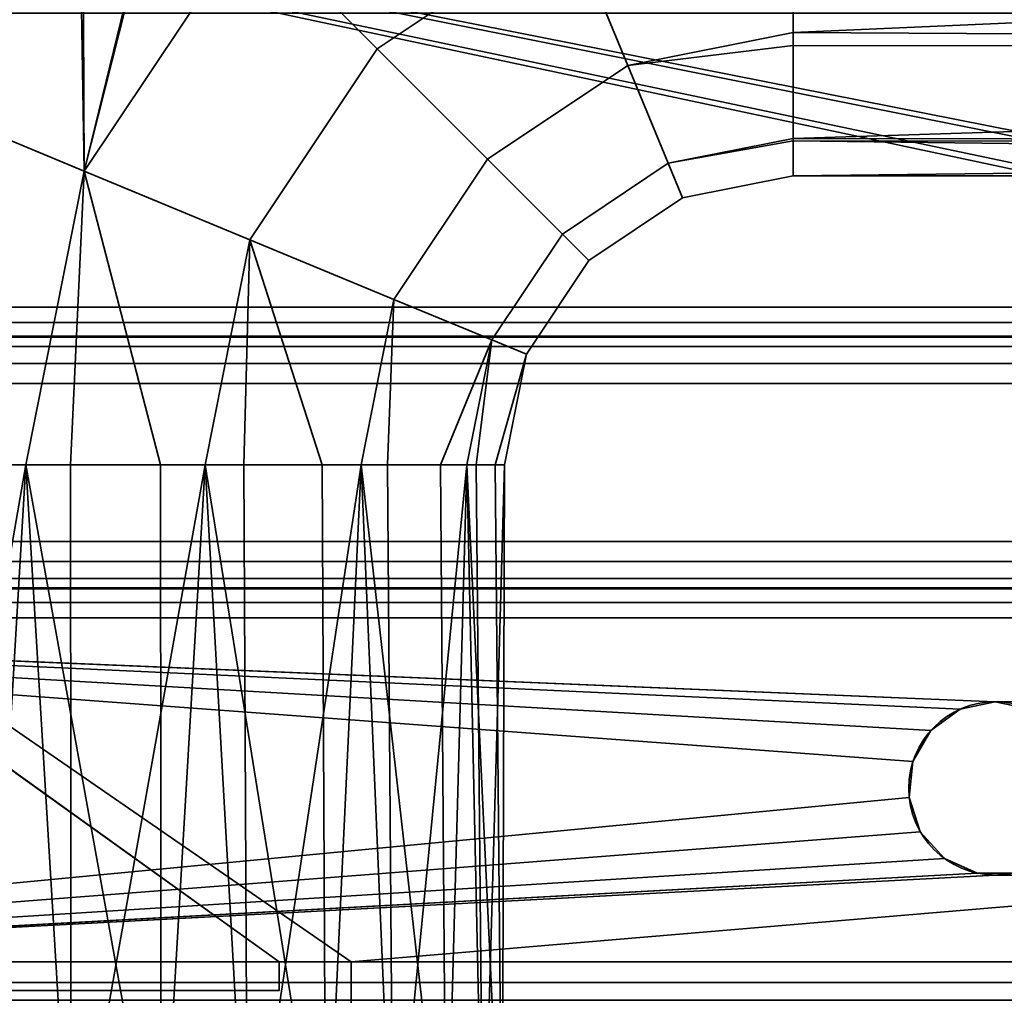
# Model space of a CAD drawing. Header units: millimetres. Extents: x -508 to 6708, y -110 to 248.
# Tile 157 of 256: x -256 to -222, y 21 to 54. Entities that reach past the tile are written whole.
import ezdxf

# ---------------------------------------------------------------- set-up
doc = ezdxf.new("R2010")
doc.units = ezdxf.units.MM
doc.layers.add('151', color=7, linetype='Continuous', true_color=0xffffff)

# ---------------------------------------------------------------- blocks, each defined once
blk = doc.blocks.new('UG_SURFACE_001')
at = {"layer": '151', "color": 252, "linetype": 'Continuous', "lineweight": 35}
for points in [[(507.5, -5.3, 2215.25), (507.5, 229.4, 2215.25), (-507.5, 229.4, 2215.25), (-507.5, -5.3, 2215.25)], [(-357.5, -5.3, 2065.25), (-357.5, 229.4, 2065.25), (357.5, 229.4, 2065.25), (357.5, -5.3, 2065.25)]]:
    blk.add_3dface(points, dxfattribs=at)
blk = doc.blocks.new('UG_SURFACE_023')
at = {"layer": '151', "color": 254, "linetype": 'Continuous', "lineweight": 35}
for points in [[(-236.793, 57.815, 1089.734), (-243.4, 53.4, 1089.734), (-247.786, 57.786, 1089.082), (-239.167, 63.546, 1089.082)], [(-239.167, 63.546, 1118.918), (-247.786, 57.786, 1118.918), (-243.4, 53.4, 1118.266), (-236.793, 57.815, 1118.266)], [(-253.546, 49.167, 1089.082), (-253.726, 59.671, 1091.138), (-250.651, 60.62, 1090.135)], [(-250.761, 60.593, 1117.64), (-253.592, 59.716, 1116.839), (-253.546, 49.167, 1118.918)], [(-250.651, 60.62, 1090.135), (-247.786, 57.786, 1089.082), (-253.546, 49.167, 1089.082)], [(-253.546, 49.167, 1118.918), (-247.786, 57.786, 1118.918), (-250.761, 60.593, 1117.64)], [(-259.026, 51.437, 1116.99), (-253.592, 59.716, 1116.839), (-256.82, 58.716, 1115.926)], [(-253.592, 59.716, 1116.839), (-259.026, 51.437, 1116.99), (-253.546, 49.167, 1118.918)], [(-253.546, 49.167, 1089.082), (-259.026, 51.437, 1091.01), (-253.726, 59.671, 1091.138)], [(-257.241, 58.586, 1092.285), (-253.726, 59.671, 1091.138), (-259.026, 51.437, 1091.01)], [(-236.793, 57.815, 1118.266), (-234.726, 52.824, 1115.147), (-229, 53.963, 1115.147), (-229, 58.376, 1117.695)], [(-229, 58.376, 1090.305), (-229, 53.963, 1092.853), (-234.726, 52.824, 1092.853), (-236.793, 57.815, 1089.734)], [(-131, 58.277, 1117.865), (-229, 58.376, 1117.695), (-229, 53.963, 1115.147)], [(-229, 53.963, 1092.853), (-229, 58.376, 1090.305), (-131, 58.277, 1090.135)], [(-229, 53.963, 1115.147), (-131, 53.402, 1114.615), (-131, 58.277, 1117.865)], [(-131, 58.277, 1090.135), (-131, 53.402, 1093.385), (-229, 53.963, 1092.853)], [(-243.4, 53.4, 1089.734), (-247.815, 46.793, 1089.734), (-253.546, 49.167, 1089.082), (-247.786, 57.786, 1089.082)], [(-247.786, 57.786, 1118.918), (-253.546, 49.167, 1118.918), (-247.815, 46.793, 1118.266), (-243.4, 53.4, 1118.266)], [(-234.726, 52.824, 1092.853), (-239.58, 49.58, 1092.853), (-243.4, 53.4, 1089.734), (-236.793, 57.815, 1089.734)], [(-236.793, 57.815, 1118.266), (-243.4, 53.4, 1118.266), (-239.58, 49.58, 1115.147), (-234.726, 52.824, 1115.147)], [(-234.726, 52.824, 1092.853), (-229, 53.963, 1092.853), (-229, 53.516, 1093.467)], [(-229, 53.516, 1114.532), (-229, 53.963, 1115.147), (-234.726, 52.824, 1115.147)], [(-131, 53.402, 1093.385), (-229, 53.516, 1093.467), (-229, 53.963, 1092.853)], [(-229, 53.963, 1115.147), (-229, 53.516, 1114.532), (-131, 53.402, 1114.615)], [(-239.58, 49.58, 1092.853), (-242.824, 44.726, 1092.853), (-247.815, 46.793, 1089.734), (-243.4, 53.4, 1089.734)], [(-243.4, 53.4, 1118.266), (-247.815, 46.793, 1118.266), (-242.824, 44.726, 1115.147), (-239.58, 49.58, 1115.147)], [(-234.726, 52.824, 1115.147), (-233.323, 49.437, 1110.101), (-229, 50.297, 1110.101), (-229, 53.516, 1114.532)], [(-229, 53.516, 1093.467), (-229, 50.297, 1097.899), (-233.323, 49.437, 1097.899), (-234.726, 52.824, 1092.853)], [(-131, 53.402, 1114.615), (-229, 53.516, 1114.532), (-229, 50.297, 1110.101)], [(-229, 50.297, 1097.899), (-229, 53.516, 1093.467), (-131, 53.402, 1093.385)], [(-229, 50.297, 1110.101), (-131, 50.144, 1109.746), (-131, 53.402, 1114.615)], [(-229, 50.297, 1097.899), (-131, 53.402, 1093.385), (-131, 50.144, 1098.254)], [(-233.323, 49.437, 1097.899), (-236.988, 46.988, 1097.899), (-239.58, 49.58, 1092.853), (-234.726, 52.824, 1092.853)], [(-234.726, 52.824, 1115.147), (-239.58, 49.58, 1115.147), (-236.988, 46.988, 1110.101), (-233.323, 49.437, 1110.101)], [(-259.026, 51.437, 1091.01), (-253.546, 49.167, 1089.082), (-255.568, 39, 1089.082), (-260.025, 39, 1090.53)], [(-257.043, 39, 1118.439), (-255.568, 39, 1118.918), (-253.546, 49.167, 1118.918), (-259.026, 51.437, 1116.99)], [(-233.323, 49.437, 1097.899), (-229, 50.297, 1097.899), (-229, 50.218, 1098.27)], [(-229, 50.218, 1109.73), (-229, 50.297, 1110.101), (-233.323, 49.437, 1110.101)], [(-233.323, 49.437, 1110.101), (-232.827, 48.239, 1104), (-229, 49, 1104), (-229, 50.218, 1109.73)], [(-229, 50.218, 1098.27), (-229, 49, 1104), (-232.827, 48.239, 1104), (-233.323, 49.437, 1097.899)], [(-131, 50.144, 1098.254), (-229, 50.218, 1098.27), (-229, 50.297, 1097.899)], [(-229, 50.297, 1110.101), (-229, 50.218, 1109.73), (-131, 50.144, 1109.746)], [(-131, 50.144, 1109.746), (-229, 50.218, 1109.73), (-229, 49, 1104)], [(-131, 49, 1104), (-229, 49, 1104), (-229, 50.218, 1098.27)], [(-229, 50.218, 1098.27), (-131, 50.144, 1098.254), (-131, 49, 1104)], [(-229, 49, 1104), (-131, 49, 1104), (-131, 50.144, 1109.746)], [(-236.988, 46.988, 1097.899), (-239.437, 43.323, 1097.899), (-242.824, 44.726, 1092.853), (-239.58, 49.58, 1092.853)], [(-239.58, 49.58, 1115.147), (-242.824, 44.726, 1115.147), (-239.437, 43.323, 1110.101), (-236.988, 46.988, 1110.101)], [(-253.546, 49.167, 1118.918), (-255.568, 39, 1118.918), (-250.907, 39, 1118.428)], [(-254.026, 39, 1089.244), (-255.568, 39, 1089.082), (-253.546, 49.167, 1089.082)], [(-253.546, 49.167, 1089.082), (-247.815, 46.793, 1089.734), (-249.365, 39, 1089.734), (-254.026, 39, 1089.244)], [(-250.907, 39, 1118.428), (-249.365, 39, 1118.266), (-247.815, 46.793, 1118.266), (-253.546, 49.167, 1118.918)], [(-232.827, 48.239, 1104), (-236.071, 46.071, 1104), (-236.988, 46.988, 1097.899), (-233.323, 49.437, 1097.899)], [(-233.323, 49.437, 1110.101), (-236.988, 46.988, 1110.101), (-236.071, 46.071, 1104), (-232.827, 48.239, 1104)], [(-247.815, 46.793, 1118.266), (-249.365, 39, 1118.266), (-245.306, 39, 1115.923)], [(-248.022, 39, 1090.51), (-249.365, 39, 1089.734), (-247.815, 46.793, 1089.734)], [(-247.815, 46.793, 1089.734), (-242.824, 44.726, 1092.853), (-243.963, 39, 1092.853), (-248.022, 39, 1090.51)], [(-245.306, 39, 1115.923), (-243.963, 39, 1115.147), (-242.824, 44.726, 1115.147), (-247.815, 46.793, 1118.266)], [(-236.071, 46.071, 1104), (-238.239, 42.827, 1104), (-239.437, 43.323, 1097.899), (-236.988, 46.988, 1097.899)], [(-236.988, 46.988, 1110.101), (-239.437, 43.323, 1110.101), (-238.239, 42.827, 1104), (-236.071, 46.071, 1104)], [(-239.437, 43.323, 1110.101), (-242.824, 44.726, 1115.147), (-243.963, 39, 1115.147), (-241.208, 39, 1111.356)], [(-243.052, 39, 1094.107), (-243.963, 39, 1092.853), (-242.824, 44.726, 1092.853)], [(-242.824, 44.726, 1092.853), (-239.437, 43.323, 1097.899), (-240.297, 39, 1097.899), (-243.052, 39, 1094.107)], [(-241.208, 39, 1111.356), (-240.297, 39, 1110.101), (-239.437, 43.323, 1110.101)], [(-238.239, 42.827, 1104), (-239.437, 43.323, 1110.101), (-240.297, 39, 1110.101), (-239.322, 39, 1105.517)], [(-239.974, 39, 1099.416), (-240.297, 39, 1097.899), (-239.437, 43.323, 1097.899)], [(-239.437, 43.323, 1097.899), (-238.239, 42.827, 1104), (-239, 39, 1104), (-239.974, 39, 1099.416)], [(-239.322, 39, 1105.517), (-239, 39, 1104), (-238.239, 42.827, 1104)], [(-260.101, 13, 1090.297), (-260.025, 39, 1090.53), (-255.568, 39, 1089.082)], [(-255.568, 39, 1089.082), (-254, 13, 1089), (-260.101, 13, 1090.297)], [(-255.568, 39, 1118.918), (-257.119, 13, 1118.672), (-250.881, 13, 1118.672)], [(-255.568, 39, 1118.918), (-257.043, 39, 1118.439), (-257.119, 13, 1118.672)], [(-250.881, 13, 1118.672), (-250.907, 39, 1118.428), (-255.568, 39, 1118.918)], [(-255.568, 39, 1089.082), (-254.026, 39, 1089.244), (-254, 13, 1089)], [(-254, 13, 1089), (-254.026, 39, 1089.244), (-249.365, 39, 1089.734)], [(-249.365, 39, 1089.734), (-247.899, 13, 1090.297), (-254, 13, 1089)], [(-249.365, 39, 1118.266), (-250.907, 39, 1118.428), (-250.881, 13, 1118.672)], [(-249.365, 39, 1118.266), (-250.881, 13, 1118.672), (-245.183, 13, 1116.135)], [(-245.183, 13, 1116.135), (-245.306, 39, 1115.923), (-249.365, 39, 1118.266)], [(-249.365, 39, 1089.734), (-248.022, 39, 1090.51), (-247.899, 13, 1090.297)], [(-247.899, 13, 1090.297), (-248.022, 39, 1090.51), (-243.963, 39, 1092.853)], [(-243.963, 39, 1092.853), (-242.853, 13, 1093.963), (-247.899, 13, 1090.297)], [(-243.963, 39, 1115.147), (-245.306, 39, 1115.923), (-245.183, 13, 1116.135)], [(-243.963, 39, 1115.147), (-245.183, 13, 1116.135), (-241.01, 13, 1111.5)], [(-241.01, 13, 1111.5), (-241.208, 39, 1111.356), (-243.963, 39, 1115.147)], [(-243.963, 39, 1092.853), (-243.052, 39, 1094.107), (-242.853, 13, 1093.963)], [(-242.853, 13, 1093.963), (-243.052, 39, 1094.107), (-240.297, 39, 1097.899)], [(-240.297, 39, 1097.899), (-239.734, 13, 1099.365), (-242.853, 13, 1093.963)], [(-240.297, 39, 1110.101), (-241.208, 39, 1111.356), (-241.01, 13, 1111.5)], [(-240.297, 39, 1110.101), (-241.01, 13, 1111.5), (-239.082, 13, 1105.568)], [(-239.082, 13, 1105.568), (-239.322, 39, 1105.517), (-240.297, 39, 1110.101)], [(-240.297, 39, 1097.899), (-239.974, 39, 1099.416), (-239.734, 13, 1099.365)], [(-239.734, 13, 1099.365), (-239.974, 39, 1099.416), (-239, 39, 1104)], [(-239, 39, 1104), (-239.082, 13, 1105.568), (-239.734, 13, 1099.365)], [(-239, 39, 1104), (-239.322, 39, 1105.517), (-239.082, 13, 1105.568)]]:
    blk.add_3dface(points, dxfattribs=at)
blk = doc.blocks.new('UG_SURFACE_205')
at = {"layer": '151', "color": 252, "linetype": 'Continuous', "lineweight": 35}
for points in [[(-314.5, -22.22, 2021.75), (314.5, -22.22, 2021.75), (314.5, 61.62, 2021.75), (-314.5, 61.62, 2021.75)], [(-313, -22.22, 2020.25), (-313, 61.62, 2020.25), (313, 61.62, 2020.25), (313, -22.22, 2020.25)]]:
    blk.add_3dface(points, dxfattribs=at)
blk = doc.blocks.new('UG_SURFACE_211')
at = {"layer": '151', "color": 252, "linetype": 'Continuous', "lineweight": 35}
for points in [[(312, 68.5, 2020.25), (-312, 68.5, 2020.25), (-246.8, 21.801, 2020.25), (-244.3, 21.801, 2020.25)], [(-258.2, 21.801, 2020.25), (-246.8, 21.801, 2020.25), (-312, 68.5, 2020.25)], [(-312, 68.5, 2018.75), (-246.8, 21.801, 2018.75), (-258.2, 21.801, 2018.75)], [(-312, 68.5, 2018.75), (-92.367, 21.801, 2018.75), (-244.3, 21.801, 2018.75)], [(-244.3, 21.801, 2018.75), (-246.8, 21.801, 2018.75), (-312, 68.5, 2018.75)], [(-312, 68.5, 2018.75), (75.967, 21.801, 2018.75), (-75.967, 21.801, 2018.75)], [(-312, 68.5, 2018.75), (-78.467, 21.801, 2018.75), (-89.867, 21.801, 2018.75)], [(-89.867, 21.801, 2018.75), (-92.367, 21.801, 2018.75), (-312, 68.5, 2018.75)], [(-312, 68.5, 2018.75), (312, 68.5, 2018.75), (78.467, 21.801, 2018.75), (75.967, 21.801, 2018.75)], [(-75.967, 21.801, 2018.75), (-78.467, 21.801, 2018.75), (-312, 68.5, 2018.75)], [(312, 68.5, 2020.25), (-244.3, 21.801, 2020.25), (-92.367, 21.801, 2020.25)], [(-258.2, 21.801, 2020.25), (-258.2, 20.801, 2020.25), (-246.8, 20.801, 2020.25), (-246.8, 21.801, 2020.25)], [(-246.8, 21.801, 2018.75), (-246.8, 20.801, 2018.75), (-258.2, 20.801, 2018.75), (-258.2, 21.801, 2018.75)], [(-246.8, 21.801, 2018.75), (-244.3, 21.801, 2018.75), (-244.3, 21.801, 2020.25), (-246.8, 21.801, 2020.25)], [(-246.8, 20.801, 2018.75), (-246.8, 21.801, 2018.75), (-246.8, 21.801, 2020.25), (-246.8, 20.801, 2020.25)], [(-244.3, 17.08, 2020.25), (-244.3, 21.801, 2020.25), (-244.3, 21.801, 2018.75), (-244.3, 17.08, 2018.75)], [(-244.3, 21.801, 2020.25), (-244.3, 17.08, 2020.25), (-92.367, 17.08, 2020.25), (-92.367, 21.801, 2020.25)], [(-92.367, 21.801, 2018.75), (-92.367, 17.08, 2018.75), (-244.3, 17.08, 2018.75), (-244.3, 21.801, 2018.75)], [(-258.2, 20.801, 2018.75), (-246.8, 20.801, 2018.75), (-246.8, 20.801, 2020.25), (-258.2, 20.801, 2020.25)]]:
    blk.add_3dface(points, dxfattribs=at)
blk = doc.blocks.new('UG_SURFACE_214')
at = {"layer": '151', "color": 252, "linetype": 'Continuous', "lineweight": 35}
for points in [[(296, 63.629, 7.25), (-296, 63.629, 7.25), (-296, 6.5, 7.25), (296, 6.5, 7.25)], [(296, 63.629, 6.25), (296, 6.5, 6.25), (-296, 6.5, 6.25), (-296, 63.629, 6.25)]]:
    blk.add_3dface(points, dxfattribs=at)
blk = doc.blocks.new('UG_SURFACE_215')
at = {"layer": '151', "color": 252, "linetype": 'Continuous', "lineweight": 35}
for points in [[(-292, 44.454, 6.25), (292, 44.454, 6.25), (292, 54.632, 6.25), (-292, 54.632, 6.25)], [(-292, 54.632, 4.75), (292, 54.632, 4.75), (292, 44.454, 4.75), (-292, 44.454, 4.75)], [(-292, 43.418, 6.07), (292, 43.418, 6.07), (292, 44.454, 6.25), (-292, 44.454, 6.25)], [(-292, 44.454, 4.75), (292, 44.454, 4.75), (292, 43.922, 4.658), (-292, 43.922, 4.658)], [(-292, 43.922, 4.658), (292, 43.922, 4.658), (292, 43.453, 4.392), (-292, 43.453, 4.392)], [(-292, 43.453, 4.392), (292, 43.453, 4.392), (292, 43.1, 3.984), (-292, 43.1, 3.984)], [(-292, 42.502, 5.552), (292, 42.502, 5.552), (292, 43.418, 6.07), (-292, 43.418, 6.07)], [(-292, 43.1, 3.984), (292, 43.1, 3.984), (292, 36.346, -7.256), (-292, 36.346, -7.256)], [(-292, 41.814, 4.756), (292, 41.814, 4.756), (292, 42.502, 5.552), (-292, 42.502, 5.552)], [(-292, 35.06, -6.484), (292, 35.06, -6.484), (292, 41.814, 4.756), (-292, 41.814, 4.756)], [(-292, 36.346, -7.256), (292, 36.346, -7.256), (292, 35.658, -8.052), (-292, 35.658, -8.052)], [(-292, 35.658, -8.052), (292, 35.658, -8.052), (292, 34.743, -8.57), (-292, 34.743, -8.57)], [(-292, 34.708, -6.892), (292, 34.708, -6.892), (292, 35.06, -6.484), (-292, 35.06, -6.484)], [(-292, 34.743, -8.57), (292, 34.743, -8.57), (292, 33.706, -8.75), (-292, 33.706, -8.75)], [(-292, 34.238, -7.158), (292, 34.238, -7.158), (292, 34.708, -6.892), (-292, 34.708, -6.892)], [(-292, 33.706, -7.25), (292, 33.706, -7.25), (292, 34.238, -7.158), (-292, 34.238, -7.158)], [(292, 33.706, -7.25), (-292, 33.706, -7.25), (-222, 30.8, -7.25)], [(-292, 33.706, -7.25), (-224.229, 29.807, -7.25), (-223.22, 30.541, -7.25)], [(-223.22, 30.541, -7.25), (-222, 30.8, -7.25), (-292, 33.706, -7.25)], [(-292, 33.706, -7.25), (-292, 21.08, -7.25), (-224.984, 27.486, -7.25), (-224.853, 28.727, -7.25)], [(-224.853, 28.727, -7.25), (-224.229, 29.807, -7.25), (-292, 33.706, -7.25)], [(-222, 30.8, -8.75), (-292, 33.706, -8.75), (292, 33.706, -8.75)], [(-292, 33.706, -8.75), (-224.229, 29.807, -8.75), (-224.853, 28.727, -8.75)], [(-224.853, 28.727, -8.75), (-224.984, 27.486, -8.75), (-292, 21.08, -8.75), (-292, 33.706, -8.75)], [(-292, 33.706, -8.75), (-222, 30.8, -8.75), (-223.22, 30.541, -8.75)], [(-223.22, 30.541, -8.75), (-224.229, 29.807, -8.75), (-292, 33.706, -8.75)], [(-222, 30.8, -7.25), (-220.78, 30.541, -7.25), (292, 33.706, -7.25)], [(292, 33.706, -8.75), (-220.78, 30.541, -8.75), (-222, 30.8, -8.75)], [(-222, 30.8, -8.75), (-222, 30.8, -7.25), (-223.22, 30.541, -7.25), (-223.22, 30.541, -8.75)], [(-220.78, 30.541, -8.75), (-220.78, 30.541, -7.25), (-222, 30.8, -7.25), (-222, 30.8, -8.75)], [(-223.22, 30.541, -8.75), (-223.22, 30.541, -7.25), (-224.229, 29.807, -7.25), (-224.229, 29.807, -8.75)], [(-224.229, 29.807, -8.75), (-224.229, 29.807, -7.25), (-224.853, 28.727, -7.25), (-224.853, 28.727, -8.75)], [(-224.853, 28.727, -8.75), (-224.853, 28.727, -7.25), (-224.984, 27.486, -7.25), (-224.984, 27.486, -8.75)], [(-292, 21.08, -7.25), (-224.598, 26.3, -7.25), (-224.984, 27.486, -7.25)], [(-224.984, 27.486, -8.75), (-224.598, 26.3, -8.75), (-292, 21.08, -8.75)], [(-224.984, 27.486, -8.75), (-224.984, 27.486, -7.25), (-224.598, 26.3, -7.25), (-224.598, 26.3, -8.75)], [(-223.763, 25.373, -7.25), (-224.598, 26.3, -7.25), (-292, 21.08, -7.25)], [(-292, 21.08, -8.75), (-224.598, 26.3, -8.75), (-223.763, 25.373, -8.75)], [(-224.598, 26.3, -8.75), (-224.598, 26.3, -7.25), (-223.763, 25.373, -7.25), (-223.763, 25.373, -8.75)], [(-292, 21.08, -7.25), (-222.624, 24.866, -7.25), (-223.763, 25.373, -7.25)], [(-292, 21.08, -8.75), (-223.763, 25.373, -8.75), (-222.624, 24.866, -8.75)], [(-223.763, 25.373, -8.75), (-223.763, 25.373, -7.25), (-222.624, 24.866, -7.25), (-222.624, 24.866, -8.75)], [(-292, 21.08, -7.25), (292, 21.08, -7.25), (-221.376, 24.866, -7.25), (-222.624, 24.866, -7.25)], [(-292, 21.08, -8.75), (-222.624, 24.866, -8.75), (-222, 24.8, -8.75)], [(-222, 24.8, -8.75), (292, 21.08, -8.75), (-292, 21.08, -8.75)], [(-222.624, 24.866, -7.25), (-221.376, 24.866, -7.25), (-222, 24.8, -8.75)], [(-222, 24.8, -8.75), (-222.624, 24.866, -8.75), (-222.624, 24.866, -7.25)], [(-221.376, 24.866, -7.25), (-221.376, 24.866, -8.75), (-222, 24.8, -8.75)], [(-222, 24.8, -8.75), (-221.376, 24.866, -8.75), (292, 21.08, -8.75)], [(-292, 20.475, -7.13), (292, 20.475, -7.13), (292, 21.08, -7.25), (-292, 21.08, -7.25)], [(-292, 21.08, -8.75), (292, 21.08, -8.75), (292, 19.901, -8.516), (-292, 19.901, -8.516)]]:
    blk.add_3dface(points, dxfattribs=at)
blk = doc.blocks.new('UG_SURFACE_225')
at = {"layer": '151', "color": 7, "linetype": 'Continuous', "lineweight": 35}
for points in [[(296.65, 10.15, 2003.9), (296.65, 228.15, 2003.9), (-296.65, 228.15, 2003.9), (-296.65, 10.15, 2003.9)], [(-296.5, 10.15, 2003.75), (-296.5, 228.15, 2003.75), (296.5, 228.15, 2003.75), (296.5, 10.15, 2003.75)]]:
    blk.add_3dface(points, dxfattribs=at)
blk = doc.blocks.new('UG_SURFACE_226')
at = {"layer": '151', "color": 41, "linetype": 'Continuous', "lineweight": 35}
for points in [[(296.65, 228.15, 2003.9), (296.65, 10.15, 2003.9), (-296.65, 10.15, 2003.9), (-296.65, 228.15, 2003.9)], [(310.5, 18, 2017.75), (310.5, 70, 2017.75), (-310.5, 70, 2017.75), (-310.5, 18, 2017.75)]]:
    blk.add_3dface(points, dxfattribs=at)

msp = doc.modelspace()

# ---------------------------------------------------------------- linework, layer by layer
at = {"layer": '151', "color": 253, "linetype": 'Continuous', "lineweight": -3}
for p, q in [((292, 44.454, 6.25), (-292, 44.454, 6.25)), ((292, 44.454, 4.75), (-292, 44.454, 4.75)), ((292, 43.1, 3.984), (-292, 43.1, 3.984)), ((292, 41.814, 4.756), (-292, 41.814, 4.756)), ((292, 36.346, -7.256), (-292, 36.346, -7.256)), ((292, 35.06, -6.484), (-292, 35.06, -6.484)), ((292, 33.706, -7.25), (-292, 33.706, -7.25)), ((292, 33.706, -8.75), (-292, 33.706, -8.75)), ((-244.3, 21.801, 2018.75), (-246.8, 21.801, 2018.75)), ((-246.8, 21.801, 2018.75), (-246.8, 20.801, 2018.75)), ((-246.8, 21.801, 2020.25), (-246.8, 20.801, 2020.25)), ((-244.3, 21.801, 2020.25), (-246.8, 21.801, 2020.25)), ((-246.8, 21.801, 2018.75), (-246.8, 21.801, 2020.25)), ((-244.3, 21.801, 2018.75), (-244.3, 21.801, 2020.25)), ((-244.3, 17.08, 2020.25), (-244.3, 21.801, 2020.25)), ((-244.3, 17.08, 2018.75), (-244.3, 21.801, 2018.75)), ((292, 21.08, -8.75), (-292, 21.08, -8.75)), ((292, 21.08, -7.25), (-292, 21.08, -7.25)), ((-246.8, 20.801, 2020.25), (-258.2, 20.801, 2020.25)), ((-246.8, 20.801, 2018.75), (-258.2, 20.801, 2018.75)), ((-246.8, 20.801, 2018.75), (-246.8, 20.801, 2020.25))]:
    msp.add_line(p, q, dxfattribs=at)
at = {"layer": '151', "color": 253, "linetype": 'Continuous', "lineweight": -3, "extrusion": (0, 1, 0)}
msp.add_circle((254, 1104, 39), 15, dxfattribs=at)
at = {"layer": '151', "color": 253, "linetype": 'Continuous', "lineweight": -3}
msp.add_circle((-222, 27.8, -8.75), 3, dxfattribs=at)
at = {"layer": '151', "color": 253, "linetype": 'Continuous', "lineweight": -3, "extrusion": (0, 0, -1)}
msp.add_circle((222, 27.8, 7.25), 3, dxfattribs=at)
at = {"layer": '151', "color": 253, "linetype": 'Continuous', "lineweight": -3, "extrusion": (1, 0, 0)}
msp.add_arc((64, 1104, -229), 15, 73.0972, 286.9028, dxfattribs=at)

# ---------------------------------------------------------------- block references
at = {"layer": '151', "color": 253, "linetype": 'Continuous', "lineweight": -3}
for name in ['UG_SURFACE_225', 'UG_SURFACE_001', 'UG_SURFACE_226', 'UG_SURFACE_214', 'UG_SURFACE_205', 'UG_SURFACE_215', 'UG_SURFACE_023', 'UG_SURFACE_211']:
    msp.add_blockref(name, (0, 0), dxfattribs=at)

doc.saveas('drawing.dxf')
